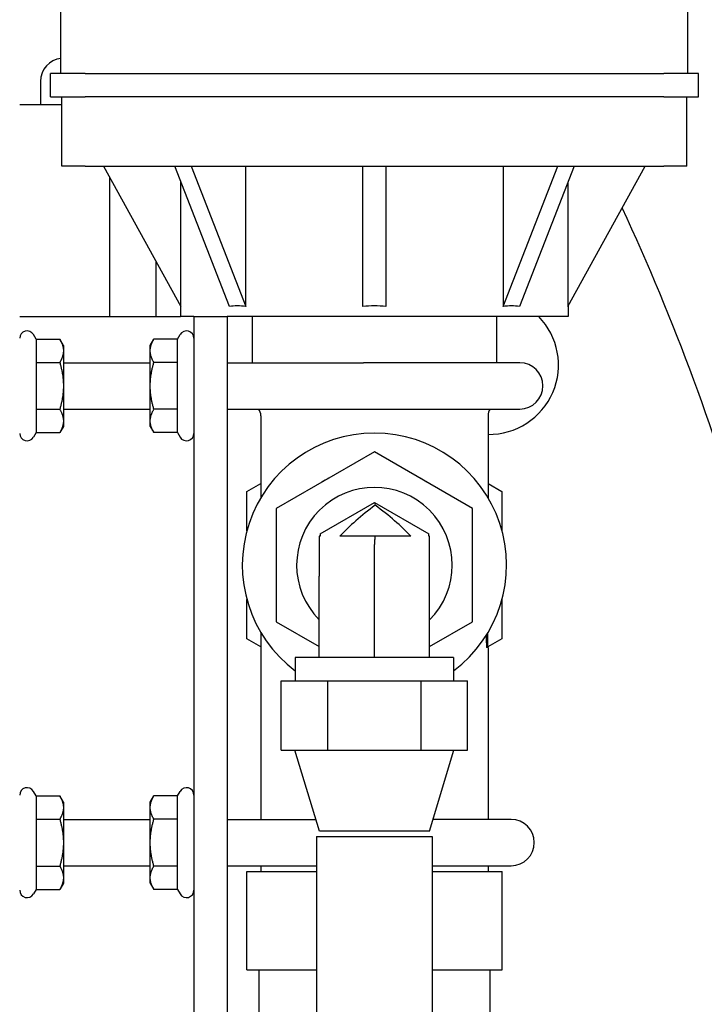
# Model space of a CAD drawing. Header units: inches. Extents: x 24 to 1128, y -94 to 748.
# Tile 42 of 256: x 315.93 to 319.63, y 206.08 to 211.4. Entities that reach past the tile are written whole.
import ezdxf

# ---------------------------------------------------------------- set-up
doc = ezdxf.new("R2010")
doc.units = ezdxf.units.IN
doc.header["$LTSCALE"] = 32
doc.header["$MEASUREMENT"] = 0
doc.layers.add('Visible (ANSI)', color=7, linetype='Continuous', lineweight=30)

msp = doc.modelspace()

# ---------------------------------------------------------------- linework, layer by layer
at = {"layer": 'Visible (ANSI)'}
for p, q in [((316.1562, 211.10997), (316.1562, 211.54747)), ((319.5422, 211.10997), (319.5422, 211.54747)), ((316.04563, 211.06847), (316.04563, 210.94347)), ((316.0992, 210.98497), (316.0992, 211.10997)), ((316.2867, 211.10997), (316.0992, 211.10997)), ((316.2867, 211.10997), (319.4117, 211.10997)), ((319.5992, 211.10997), (319.4117, 211.10997)), ((319.5992, 210.98497), (319.5992, 211.10997)), ((316.0992, 210.98497), (316.2867, 210.98497)), ((316.1617, 210.60997), (316.1617, 210.98497)), ((319.4117, 210.98497), (316.2867, 210.98497)), ((319.4117, 210.98497), (319.5992, 210.98497)), ((319.5367, 210.60997), (319.5367, 210.98497)), ((315.93332, 210.94347), (316.1617, 210.94347)), ((316.2867, 210.60997), (316.1617, 210.60997)), ((316.2867, 210.60997), (319.4117, 210.60997)), ((316.38604, 210.60997), (316.80407, 209.85163)), ((317.06599, 209.85163), (316.7704, 210.60997)), ((316.85879, 210.60997), (317.15438, 209.85163)), ((317.15438, 209.85163), (317.15438, 210.60997)), ((317.7867, 209.85163), (317.7867, 210.60997)), ((317.9117, 210.60997), (317.9117, 209.85163)), ((318.54403, 209.85163), (318.83962, 210.60997)), ((318.54403, 210.60997), (318.54403, 209.85163)), ((318.92801, 210.60997), (318.63242, 209.85163)), ((318.89434, 209.85163), (319.31237, 210.60997)), ((319.5367, 210.60997), (319.4117, 210.60997)), ((316.42063, 209.79747), (316.42063, 210.54723)), ((316.80407, 209.85163), (316.80407, 210.52359)), ((318.89434, 210.52359), (318.89434, 209.85163)), ((316.67063, 209.79747), (316.67063, 210.0937)), ((316.8022, 209.85501), (316.8022, 209.79747)), ((318.8962, 209.85501), (318.8962, 209.79747)), ((315.93332, 209.79747), (316.69502, 209.79747)), ((316.69502, 209.79747), (316.8022, 209.79747)), ((316.87432, 209.79747), (316.8022, 209.79747)), ((316.87432, 209.79747), (316.87432, 205.79747)), ((316.87432, 209.79747), (317.05362, 209.79747)), ((317.05362, 209.79747), (317.05362, 205.79747)), ((318.8962, 209.79747), (317.05362, 209.79747)), ((317.1892, 209.79747), (317.1892, 209.54747)), ((318.5092, 209.79747), (318.5092, 209.54747)), ((316.02188, 209.67535), (316.00796, 209.69947)), ((316.78575, 209.67535), (316.79967, 209.69947)), ((316.02188, 209.67535), (316.14976, 209.67535)), ((316.02188, 209.67535), (316.02188, 209.54891)), ((316.16932, 209.64147), (316.14976, 209.67535)), ((316.16932, 209.64147), (316.16932, 209.61213)), ((316.63832, 209.64147), (316.65788, 209.67535)), ((316.63832, 209.61213), (316.63832, 209.64147)), ((316.78575, 209.67535), (316.65788, 209.67535)), ((316.78575, 209.54891), (316.78575, 209.67535)), ((316.16932, 209.61213), (316.16932, 209.42247)), ((316.63832, 209.42247), (316.63832, 209.61213)), ((316.02188, 209.54891), (316.14976, 209.54891)), ((316.02188, 209.54891), (316.02188, 209.29603)), ((316.16932, 209.54747), (316.63832, 209.54747)), ((316.78575, 209.54891), (316.65788, 209.54891)), ((316.78575, 209.29603), (316.78575, 209.54891)), ((317.05362, 209.54747), (317.79021, 209.54747)), ((318.63421, 209.54747), (317.79021, 209.54747)), ((316.16932, 209.42247), (316.16932, 209.23282)), ((316.63832, 209.23282), (316.63832, 209.42247)), ((316.02188, 209.29603), (316.14976, 209.29603)), ((316.02188, 209.29603), (316.02188, 209.1696)), ((316.16932, 209.29747), (316.63832, 209.29747)), ((316.78575, 209.29603), (316.65788, 209.29603)), ((316.78575, 209.1696), (316.78575, 209.29603)), ((317.05362, 209.29747), (317.79021, 209.29747)), ((317.2357, 209.26108), (317.2357, 208.818)), ((317.79021, 209.29747), (318.63421, 209.29747)), ((318.4627, 209.26108), (318.4627, 208.818)), ((316.16932, 209.20347), (316.14976, 209.1696)), ((316.16932, 209.23282), (316.16932, 209.20347)), ((316.63832, 209.20347), (316.63832, 209.23282)), ((316.63832, 209.20347), (316.65788, 209.1696)), ((316.02188, 209.1696), (316.00796, 209.14547)), ((316.02188, 209.1696), (316.14976, 209.1696)), ((316.78575, 209.1696), (316.65788, 209.1696)), ((316.78575, 209.1696), (316.79967, 209.14547)), ((317.8492, 209.06572), (317.3192, 208.75972)), ((318.3792, 208.75972), (317.8492, 209.06572)), ((317.1602, 208.85152), (317.2357, 208.89511)), ((318.4627, 208.89511), (318.5382, 208.85152)), ((317.1602, 208.63909), (317.1602, 208.85152)), ((318.5382, 208.85152), (318.5382, 208.63909)), ((317.5562, 208.62289), (317.8492, 208.79205)), ((317.8497, 208.79177), (317.8492, 208.79205)), ((317.8497, 208.79177), (318.1422, 208.62289)), ((317.3192, 208.75972), (317.3192, 208.14773)), ((318.3792, 208.14773), (318.3792, 208.75972)), ((317.5562, 208.62289), (317.5562, 208.61007)), ((318.1422, 208.61007), (318.1422, 208.62289)), ((317.5562, 208.61007), (317.5512, 208.61007)), ((317.5512, 208.61007), (317.5512, 208.39369)), ((317.8515, 208.61007), (317.66296, 208.61007)), ((317.8492, 207.95382), (317.8492, 208.56574)), ((318.04537, 208.61007), (317.8515, 208.61007)), ((318.1467, 208.61007), (318.1422, 208.61007)), ((318.1467, 208.41189), (318.1467, 208.61007)), ((318.1467, 207.95382), (318.1467, 208.41189)), ((317.5512, 207.95382), (317.5512, 208.39369)), ((317.1602, 208.05593), (317.1602, 208.26836)), ((318.5382, 208.26836), (318.5382, 208.05593)), ((317.3192, 208.14773), (317.5512, 208.01378)), ((318.1467, 208.0135), (318.3792, 208.14773)), ((317.2357, 208.08944), (317.2357, 207.07872)), ((317.2357, 208.01234), (317.1602, 208.05593)), ((318.5382, 208.05593), (318.46099, 208.01135)), ((318.4627, 208.00788), (318.45374, 208.00788)), ((318.4627, 208.00788), (318.4627, 207.07872)), ((317.4217, 207.95382), (317.4217, 207.82882)), ((318.2767, 207.95382), (317.4217, 207.95382)), ((318.2767, 207.95382), (318.2767, 207.82882)), ((317.34575, 207.45382), (317.34575, 207.82882)), ((317.34575, 207.82882), (317.59748, 207.82882)), ((317.59748, 207.45382), (317.59748, 207.82882)), ((317.59748, 207.82882), (318.10093, 207.82882)), ((318.10093, 207.45382), (318.10093, 207.82882)), ((318.10093, 207.82882), (318.35265, 207.82882)), ((318.35265, 207.45382), (318.35265, 207.82882)), ((317.34575, 207.45382), (317.59748, 207.45382)), ((317.5522, 207.01622), (317.4202, 207.45382)), ((317.59748, 207.45382), (318.10093, 207.45382)), ((318.10093, 207.45382), (318.35265, 207.45382)), ((318.1462, 207.01622), (318.2782, 207.45382)), ((316.02188, 207.2066), (316.00796, 207.23072)), ((316.78575, 207.2066), (316.79967, 207.23072)), ((316.02188, 207.2066), (316.14976, 207.2066)), ((316.02188, 207.2066), (316.02188, 207.08016)), ((316.16932, 207.17272), (316.14976, 207.2066)), ((316.63832, 207.17272), (316.65788, 207.2066)), ((316.78575, 207.2066), (316.65788, 207.2066)), ((316.78575, 207.08016), (316.78575, 207.2066)), ((316.16932, 207.17272), (316.16932, 207.14338)), ((316.16932, 207.14338), (316.16932, 206.95372)), ((316.63832, 207.14338), (316.63832, 207.17272)), ((316.63832, 206.95372), (316.63832, 207.14338)), ((316.02188, 207.08016), (316.14976, 207.08016)), ((316.02188, 207.08016), (316.02188, 206.82728)), ((316.16932, 207.07872), (316.63832, 207.07872)), ((316.78575, 207.08016), (316.65788, 207.08016)), ((316.78575, 206.82728), (316.78575, 207.08016)), ((317.05362, 207.07872), (317.53335, 207.07872)), ((318.58771, 207.07872), (318.16506, 207.07872)), ((318.1462, 207.01622), (317.5522, 207.01622)), ((317.5367, 206.9874), (317.5367, 204.69658)), ((317.5367, 206.9874), (318.1617, 206.9874)), ((318.1617, 206.9874), (318.1617, 204.69658)), ((316.16932, 206.95372), (316.16932, 206.76406)), ((316.63832, 206.76406), (316.63832, 206.95372)), ((316.02188, 206.82728), (316.14976, 206.82728)), ((316.02188, 206.82728), (316.02188, 206.70084)), ((316.16932, 206.82872), (316.63832, 206.82872)), ((316.78575, 206.82728), (316.65788, 206.82728)), ((316.78575, 206.70084), (316.78575, 206.82728)), ((317.05362, 206.82872), (317.5367, 206.82872)), ((317.2357, 206.82872), (317.2357, 206.79747)), ((318.1617, 206.82872), (318.58771, 206.82872)), ((318.4627, 206.82872), (318.4627, 206.79747)), ((316.16932, 206.76406), (316.16932, 206.73472)), ((316.63832, 206.73472), (316.63832, 206.76406)), ((317.1597, 206.26622), (317.1597, 206.79747)), ((317.1597, 206.79747), (317.5367, 206.79747)), ((318.1617, 206.79747), (318.5387, 206.79747)), ((318.5387, 206.26622), (318.5387, 206.79747)), ((316.02188, 206.70084), (316.00796, 206.67672)), ((316.02188, 206.70084), (316.14976, 206.70084)), ((316.16932, 206.73472), (316.14976, 206.70084)), ((316.63832, 206.73472), (316.65788, 206.70084)), ((316.78575, 206.70084), (316.65788, 206.70084)), ((316.78575, 206.70084), (316.79967, 206.67672)), ((317.1597, 206.26622), (317.5367, 206.26622)), ((317.2252, 206.26622), (317.2252, 205.95372)), ((318.1617, 206.26622), (318.5387, 206.26622)), ((318.4732, 206.26622), (318.4732, 205.95372))]:
    msp.add_line(p, q, dxfattribs=at)
for centre, radius, start, end in [((316.17063, 211.06847), 0.125, 96.62825, 180), ((307.67052, 205.06287), 12.6875, 15.700128, 24.798895), ((318.46842, 209.53535), 0.375, 269.12682, 44.34704), ((315.97332, 209.67947), 0.04, 30, 180), ((316.83432, 209.67947), 0.04, 0, 150), ((318.63421, 209.42247), 0.125, 270, 90), ((317.1757, 209.26108), 0.06, 0, 37.3428), ((318.5227, 209.26108), 0.06, 142.6572, 180), ((315.97332, 209.16547), 0.04, 180, 330), ((316.83432, 209.16547), 0.04, 210, 0), ((317.8492, 208.45372), 0.7135, 306.80969, 233.19031), ((317.8492, 208.45372), 0.53042, 117.72809, 122.27191), ((317.8492, 208.45372), 0.53042, 57.72809, 62.27191), ((317.8492, 208.45372), 0.42, 315.09947, 224.80381), ((317.8492, 208.45372), 0.53042, 177.72809, 182.27191), ((317.8492, 208.45372), 0.53042, 357.72809, 2.27191), ((315.97332, 207.21072), 0.04, 30, 180), ((316.83432, 207.21072), 0.04, 0, 150), ((318.58771, 206.95372), 0.125, 270, 90), ((315.97332, 206.69672), 0.04, 180, 330), ((316.83432, 206.69672), 0.04, 210, 0)]:
    msp.add_arc(centre, radius, start, end, dxfattribs=at)
for centre, major_axis, ratio, start_param, end_param in [((317.8492, 207.95565), (-0.84111, 1.87874), 0.3318702, 6.0759577, 6.1954174), ((317.8492, 207.95565), (0, -1.89937), 0.5512362, 3.0818628, 3.2013225), ((317.8492, 207.95565), (-0.84111, -1.87874), 0.3318702, 3.2293606, 3.3488203), ((318.18273, 208.70633), (-0.63383, -0.36594), 0.3292862, 5.061253, 5.4612363), ((317.56688, 208.69871), (0.58299, -0.33659), 0.3297795, 0.8211256, 1.2561997), ((318.17153, 208.69986), (-0.2829, -0.24872), 0.6209998, 5.7202227, 5.7834403)]:
    msp.add_ellipse(centre, major_axis=major_axis, ratio=ratio, start_param=start_param, end_param=end_param, dxfattribs=at)
for points in [[(316.14976, 209.67535), (316.16932, 209.64147), (316.16932, 209.61213)], [(316.63832, 209.61213), (316.63832, 209.64147), (316.65788, 209.67535)], [(316.16932, 209.61213), (316.16932, 209.58279), (316.14976, 209.54891)], [(316.65788, 209.54891), (316.63832, 209.58279), (316.63832, 209.61213)], [(316.14976, 209.54891), (316.16932, 209.48116), (316.16932, 209.42247)], [(316.63832, 209.42247), (316.63832, 209.48116), (316.65788, 209.54891)], [(316.16932, 209.42247), (316.16932, 209.36379), (316.14976, 209.29603)], [(316.65788, 209.29603), (316.63832, 209.36379), (316.63832, 209.42247)], [(316.14976, 209.29603), (316.16932, 209.26216), (316.16932, 209.23282)], [(316.63832, 209.23282), (316.63832, 209.26216), (316.65788, 209.29603)], [(316.16932, 209.23282), (316.16932, 209.20347), (316.14976, 209.1696)], [(316.65788, 209.1696), (316.63832, 209.20347), (316.63832, 209.23282)], [(316.14976, 207.2066), (316.16932, 207.17272), (316.16932, 207.14338)], [(316.63832, 207.14338), (316.63832, 207.17272), (316.65788, 207.2066)], [(316.16932, 207.14338), (316.16932, 207.11404), (316.14976, 207.08016)], [(316.65788, 207.08016), (316.63832, 207.11404), (316.63832, 207.14338)], [(316.14976, 207.08016), (316.16932, 207.0124), (316.16932, 206.95372)], [(316.63832, 206.95372), (316.63832, 207.0124), (316.65788, 207.08016)], [(316.16932, 206.95372), (316.16932, 206.89504), (316.14976, 206.82728)], [(316.65788, 206.82728), (316.63832, 206.89504), (316.63832, 206.95372)], [(316.14976, 206.82728), (316.16932, 206.7934), (316.16932, 206.76406)], [(316.63832, 206.76406), (316.63832, 206.7934), (316.65788, 206.82728)], [(316.16932, 206.76406), (316.16932, 206.73472), (316.14976, 206.70084)], [(316.65788, 206.70084), (316.63832, 206.73472), (316.63832, 206.76406)]]:
    msp.add_rational_spline(points, [1, 1.0379548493, 1], degree=2, dxfattribs=at)
for points, knots in [([(317.8497, 208.79177), (317.85025, 208.79142), (317.85073, 208.79057), (317.85184, 208.78671), (317.85239, 208.7827), (317.85283, 208.77738)], [-1.17196129, -1.17196129, -1.17196129, -1.17196129, -1.10604599, -1.10604599, -0.99992579, -0.99992579, -0.99992579, -0.99992579]), ([(317.8515, 208.61007), (317.8512, 208.60445), (317.85088, 208.59884), (317.85053, 208.59331), (317.85032, 208.58999), (317.85009, 208.58665), (317.84985, 208.58328)], [3.419892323, 3.419892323, 3.419892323, 3.419892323, 3.462261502, 3.462261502, 3.462261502, 3.487655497, 3.487655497, 3.487655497, 3.487655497]), ([(318.461, 208.00788), (318.46098, 208.01542), (318.46097, 208.02294), (318.46097, 208.03044), (318.46097, 208.04915), (318.46106, 208.06802), (318.4612, 208.08689)], [-0.05714823, -0.05714823, -0.05714823, -0.05714823, 0, 0, 0, 0.14260113, 0.14260113, 0.14260113, 0.14260113])]:
    msp.add_open_spline(points, degree=3, knots=knots, dxfattribs=at)
msp.add_open_spline([(318.4528, 208.07325), (318.45342, 208.05143), (318.45371, 208.02951), (318.45374, 208.00788)], degree=3, dxfattribs=at)

doc.saveas('drawing.dxf')
